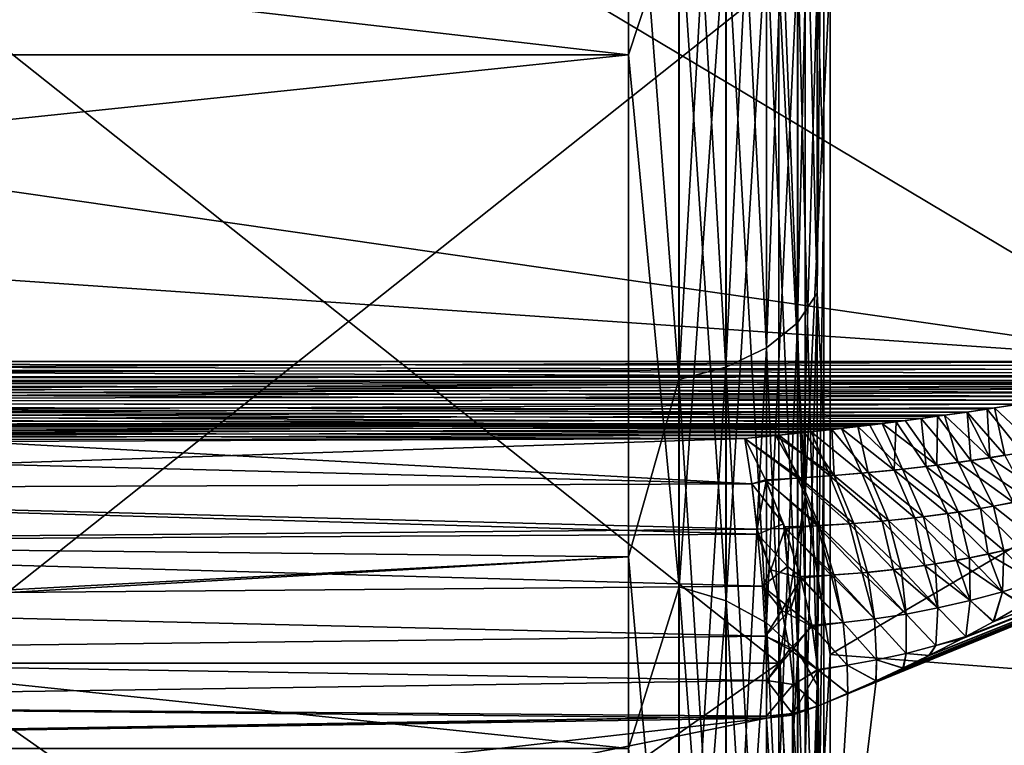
# Model space of a CAD drawing. Header units: metres. Extents: x 59 to 135, y -85 to 115.
# Tile 127 of 256: x 101.69 to 104.21, y 12.73 to 14.59. Entities that reach past the tile are written whole.
import ezdxf

# ---------------------------------------------------------------- set-up
doc = ezdxf.new("R2010")
doc.units = ezdxf.units.M
doc.layers.add('solid_20_404_502_XXX', color=7, linetype='CONTINUOUS')

msp = doc.modelspace()

# ---------------------------------------------------------------- linework, layer by layer
at = {"layer": 'solid_20_404_502_XXX'}
for points in [[(92.824112, 13.716427, 10.889191), (104.700676, 17.403984, 14.283573), (104.700676, 13.716427, 10.596016)], [(92.824112, 13.716427, 10.889191), (98.762398, 17.257397, 14.283573), (104.700676, 17.403984, 14.283573)], [(104.700676, 13.716427, -10.596016), (104.700676, 17.403984, -14.283573), (98.762398, 17.257397, -14.283573)], [(92.893288, 15.4145, -12.585557), (104.700676, 13.716427, -10.596016), (98.762398, 17.257397, -14.283573)], [(103.25, 16.460312, -17.545244), (86.25, 16.460344, -17.545261), (86.25, 14.501178, -16.086687)], [(103.25, 14.50146, 16.086933), (86.25, 14.501178, 16.086687), (86.25, 16.460344, 17.545261)], [(103.25, 16.460312, 17.545244), (103.25, 14.50146, 16.086933), (86.25, 16.460344, 17.545261)], [(103.25, 14.50146, -16.086933), (103.25, 16.460312, -17.545244), (86.25, 14.501178, -16.086687)], [(103.37941, 14.896091, -16.431782), (103.25, 16.460312, -17.545244), (103.25, 14.50146, -16.086933)], [(103.37941, 14.896091, 16.431782), (103.25, 14.50146, 16.086933), (103.25, 16.460312, 17.545244)], [(103.733101, 14.67534, 16.708595), (103.75, 16.192928, 17.96781), (103.75, 14.185811, 16.47477)], [(103.733101, 14.67534, -16.708595), (103.75, 14.185811, -16.47477), (103.75, 16.192928, -17.96781)], [(103.75, 16.192928, -17.96781), (103.75, 14.185811, -16.47477), (103.75, 15.642744, -18.802856)], [(103.75, 14.185811, 16.47477), (103.75, 16.192928, 17.96781), (103.75, 15.642745, 18.802856)], [(103.682945, 15.89621, -19.263071), (103.732964, 15.960428, -19.16087), (103.732964, 13.890794, -17.692385)], [(103.682945, 13.815536, 17.786755), (103.732964, 13.890794, 17.692385), (103.732964, 15.960428, 19.16087)], [(103.682945, 15.89621, 19.263071), (103.682945, 13.815536, 17.786755), (103.732964, 15.960428, 19.16087)], [(103.732964, 13.890794, -17.692385), (103.732964, 15.960428, -19.16087), (103.75, 15.642744, -18.802856)], [(103.732964, 15.960428, 19.16087), (103.732964, 13.890794, 17.692385), (103.75, 15.642745, 18.802856)], [(103.603371, 15.841078, -19.350813), (103.682945, 15.89621, -19.263071), (103.682945, 13.815536, -17.786755)], [(103.603371, 13.750927, 17.867773), (103.682945, 13.815536, 17.786755), (103.682945, 15.89621, 19.263071)], [(103.603371, 15.841078, 19.350813), (103.603371, 13.750927, 17.867773), (103.682945, 15.89621, 19.263071)], [(103.682945, 13.815536, -17.786755), (103.682945, 15.89621, -19.263071), (103.732964, 13.890794, -17.692385)], [(103.766579, 14.713835, -15.833835), (105.960823, 15.875619, -15.203493), (105.960823, 14.249603, -13.750397)], [(103.766579, 14.713835, 15.833835), (105.960823, 14.249603, 13.750397), (105.960823, 15.875619, 15.203493)], [(103.499657, 15.798798, -19.418102), (103.603371, 15.841078, -19.350813), (103.603371, 13.750927, -17.867773)], [(103.499657, 13.701378, 17.929905), (103.603371, 13.750927, 17.867773), (103.603371, 15.841078, 19.350813)], [(103.499657, 15.798798, 19.418102), (103.499657, 13.701378, 17.929905), (103.603371, 15.841078, 19.350813)], [(103.603371, 13.750927, -17.867773), (103.603371, 15.841078, -19.350813), (103.682945, 13.815536, -17.786755)], [(103.378906, 15.772255, -19.460346), (103.499657, 15.798798, -19.418102), (103.499657, 13.701378, -17.929905)], [(103.378906, 13.670273, 17.96891), (103.499657, 13.701378, 17.929905), (103.499657, 15.798798, 19.418102)], [(103.378906, 15.772255, 19.460346), (103.378906, 13.670273, 17.96891), (103.499657, 15.798798, 19.418102)], [(103.499657, 13.701378, -17.929905), (103.499657, 15.798798, -19.418102), (103.603371, 13.750927, -17.867773)], [(103.378906, 15.772255, 19.460346), (103.25, 15.361294, 19.216219), (103.378906, 13.670273, 17.96891)], [(103.378906, 13.670273, -17.96891), (103.25, 15.361294, -19.216219), (103.378906, 15.772255, -19.460346)], [(103.378906, 13.670273, -17.96891), (103.378906, 15.772255, -19.460346), (103.499657, 13.701378, -17.929905)], [(103.25, 15.361294, 19.216219), (72.835632, 15.659333, 19.408966), (72.866943, 13.544167, 17.889351)], [(103.25, 15.361294, -19.216219), (72.866951, 13.543697, -17.888971), (72.83564, 15.65889, -19.408684)], [(103.732964, 13.890794, 17.692385), (103.75, 13.542552, 17.240419), (103.75, 15.642745, 18.802856)], [(103.732964, 13.890794, -17.692385), (103.75, 15.642744, -18.802856), (103.75, 13.542552, -17.240419)], [(103.75, 14.185811, 16.47477), (103.75, 15.642745, 18.802856), (103.75, 13.542552, 17.240419)], [(103.75, 14.185811, -16.47477), (103.75, 13.542552, -17.240419), (103.75, 15.642744, -18.802856)], [(92.893288, 15.4145, -12.585557), (92.877571, 14.528034, -11.699478), (104.700676, 13.716427, -10.596016)], [(103.25, 13.215885, 17.619022), (103.25, 15.361294, 19.216219), (72.866943, 13.544167, 17.889351)], [(103.25, 15.361294, -19.216219), (103.25, 13.215885, -17.619022), (72.866951, 13.543697, -17.888971)], [(103.378906, 13.670273, 17.96891), (103.25, 15.361294, 19.216219), (103.25, 13.215885, 17.619022)], [(103.378906, 13.670273, -17.96891), (103.25, 13.215885, -17.619022), (103.25, 15.361294, -19.216219)], [(103.702522, 13.368333, 14.631667), (103.702522, 15.09856, 16.177893), (103.635002, 14.694297, 15.85712)], [(103.702522, 15.09856, -16.177893), (103.702522, 13.368333, -14.631667), (103.635002, 14.694297, -15.85712)], [(103.702522, 15.09856, -16.177893), (103.766579, 14.713835, -15.833835), (103.702522, 13.368333, -14.631667)], [(103.702522, 13.368333, 14.631667), (103.766579, 14.713835, 15.833835), (103.702522, 15.09856, 16.177893)], [(103.37941, 13.138711, -14.861289), (103.37941, 14.896091, -16.431782), (103.25, 14.50146, -16.086933)], [(103.37941, 14.896091, 16.431782), (103.37941, 13.138711, 14.861289), (103.25, 14.50146, 16.086933)], [(103.500114, 14.864907, -16.470884), (103.37941, 14.896091, -16.431782), (103.37941, 13.138711, -14.861289)], [(103.500114, 13.103344, 14.896656), (103.37941, 13.138711, 14.861289), (103.37941, 14.896091, 16.431782)], [(103.500114, 14.864907, 16.470884), (103.500114, 13.103344, 14.896656), (103.37941, 14.896091, 16.431782)], [(103.500114, 13.103344, -14.896656), (103.500114, 14.864907, -16.470884), (103.37941, 13.138711, -14.861289)], [(103.603737, 14.81529, -16.533102), (103.500114, 14.864907, -16.470884), (103.500114, 13.103344, -14.896656)], [(103.603737, 13.047073, 14.952927), (103.500114, 13.103344, 14.896656), (103.500114, 14.864907, 16.470884)], [(103.603737, 14.81529, 16.533102), (103.603737, 13.047073, 14.952927), (103.500114, 14.864907, 16.470884)], [(103.603737, 13.047073, -14.952927), (103.603737, 14.81529, -16.533102), (103.500114, 13.103344, -14.896656)], [(103.683212, 14.750629, -16.614185), (103.603737, 14.81529, -16.533102), (103.603737, 13.047073, -14.952927)], [(103.683212, 12.973741, 15.026259), (103.603737, 13.047073, 14.952927), (103.603737, 14.81529, 16.533102)], [(103.683212, 14.750629, 16.614185), (103.683212, 12.973741, 15.026259), (103.603737, 14.81529, 16.533102)], [(103.683212, 12.973741, -15.026259), (103.683212, 14.750629, -16.614185), (103.603737, 13.047073, -14.952927)], [(103.733101, 14.67534, -16.708595), (103.683212, 14.750629, -16.614185), (103.683212, 12.973741, -15.026259)], [(103.733101, 12.888353, 15.111647), (103.683212, 12.973741, 15.026259), (103.683212, 14.750629, 16.614185)], [(103.733101, 14.67534, 16.708595), (103.733101, 12.888353, 15.111647), (103.683212, 14.750629, 16.614185)], [(103.702522, 13.368333, -14.631667), (103.766579, 14.713835, -15.833835), (103.766579, 12.965475, -14.184342)], [(103.702522, 13.368333, 14.631667), (103.766579, 12.965475, 14.184342), (103.766579, 14.713835, 15.833835)], [(103.766579, 12.965475, -14.184342), (103.766579, 14.713835, -15.833835), (105.960823, 14.249603, -13.750397)], [(103.766579, 14.713835, 15.833835), (103.766579, 12.965475, 14.184342), (105.960823, 14.249603, 13.750397)], [(101.430672, 12.943366, 14.205202), (103.635002, 12.943366, 14.205202), (103.635002, 14.694297, 15.85712)], [(101.430672, 14.694297, 15.85712), (101.430672, 12.943366, 14.205202), (103.635002, 14.694297, 15.85712)], [(101.430672, 14.694297, -15.85712), (103.635002, 14.694297, -15.85712), (103.635002, 12.943366, -14.205202)], [(101.430672, 12.943366, -14.205202), (101.430672, 14.694297, -15.85712), (103.635002, 12.943366, -14.205202)], [(103.702522, 13.368333, 14.631667), (103.635002, 14.694297, 15.85712), (103.635002, 12.943366, 14.205202)], [(103.702522, 13.368333, -14.631667), (103.635002, 12.943366, -14.205202), (103.635002, 14.694297, -15.85712)], [(103.733101, 12.888353, -15.111647), (103.733101, 14.67534, -16.708595), (103.683212, 12.973741, -15.026259)], [(103.733101, 14.67534, 16.708595), (103.75, 14.185811, 16.47477), (103.733101, 12.888353, 15.111647)], [(103.733101, 12.888353, -15.111647), (103.75, 14.185811, -16.47477), (103.733101, 14.67534, -16.708595)], [(92.877571, 14.528034, -11.699478), (92.824112, 13.716427, -10.889191), (104.700676, 13.716427, -10.596016)], [(103.25, 14.50146, -16.086933), (86.25, 14.501178, -16.086687), (86.25, 12.725317, -14.411202)], [(103.25, 12.725154, -14.411075), (103.25, 14.50146, -16.086933), (86.25, 12.725317, -14.411202)], [(103.25, 14.50146, 16.086933), (103.25, 12.725154, 14.411075), (86.25, 14.501178, 16.086687)], [(103.25, 12.725154, 14.411075), (86.25, 12.725317, 14.411202), (86.25, 14.501178, 16.086687)], [(103.37941, 13.138711, -14.861289), (103.25, 14.50146, -16.086933), (103.25, 12.725154, -14.411075)], [(103.37941, 13.138711, 14.861289), (103.25, 12.725154, 14.411075), (103.25, 14.50146, 16.086933)], [(103.766579, 12.965475, -14.184342), (105.960823, 14.249603, -13.750397), (105.960823, 12.796507, -12.124381)], [(103.766579, 12.965475, 14.184342), (105.960823, 12.796507, 12.124381), (105.960823, 14.249603, 13.750397)], [(103.733101, 12.888353, 15.111647), (103.75, 14.185811, 16.47477), (103.75, 12.366139, 14.759121)], [(103.733101, 12.888353, -15.111647), (103.75, 12.366139, -14.759121), (103.75, 14.185811, -16.47477)], [(103.75, 14.185811, -16.47477), (103.75, 12.366139, -14.759121), (103.75, 13.542552, -17.240419)], [(103.75, 12.366139, 14.759121), (103.75, 14.185811, 16.47477), (103.75, 13.542552, 17.240419)], [(103.682945, 13.815536, -17.786755), (103.732964, 13.890794, -17.692385), (103.732964, 11.998591, -16.00141)], [(103.682945, 11.91324, 16.08676), (103.732964, 11.998591, 16.00141), (103.732964, 13.890794, 17.692385)], [(103.682945, 13.815536, 17.786755), (103.682945, 11.91324, 16.08676), (103.732964, 13.890794, 17.692385)], [(103.732964, 11.998591, -16.00141), (103.732964, 13.890794, -17.692385), (103.75, 13.542552, -17.240419)], [(103.732964, 13.890794, 17.692385), (103.732964, 11.998591, 16.00141), (103.75, 13.542552, 17.240419)], [(103.603371, 13.750927, -17.867773), (103.682945, 13.815536, -17.786755), (103.682945, 11.91324, -16.08676)], [(103.603371, 11.839967, 16.160034), (103.682945, 11.91324, 16.08676), (103.682945, 13.815536, 17.786755)], [(103.603371, 13.750927, 17.867773), (103.603371, 11.839967, 16.160034), (103.682945, 13.815536, 17.786755)], [(103.682945, 11.91324, -16.08676), (103.682945, 13.815536, -17.786755), (103.732964, 11.998591, -16.00141)], [(103.499657, 13.701378, -17.929905), (103.603371, 13.750927, -17.867773), (103.603371, 11.839967, -16.160034)], [(103.499657, 11.783772, 16.216228), (103.603371, 11.839967, 16.160034), (103.603371, 13.750927, 17.867773)], [(103.499657, 13.701378, 17.929905), (103.499657, 11.783772, 16.216228), (103.603371, 13.750927, 17.867773)], [(103.603371, 11.839967, -16.160034), (103.603371, 13.750927, -17.867773), (103.682945, 11.91324, -16.08676)], [(92.823303, 13.667769, -10.856697), (104.700676, 13.716427, -10.596016), (92.824112, 13.716427, -10.889191)], [(104.660446, 13.697194, -10.580764), (104.700676, 13.716427, -10.596016), (92.823303, 13.667769, -10.856697)], [(92.823303, 13.667769, 10.856697), (92.824112, 13.716427, 10.889191), (104.595009, 13.676707, 10.57016)], [(104.606529, 13.679906, -10.571501), (104.660446, 13.697194, -10.580764), (92.823303, 13.667769, -10.856697)], [(104.681046, 13.705577, 10.586661), (92.824112, 13.716427, 10.889191), (104.700676, 13.716427, 10.596016)], [(104.627563, 13.686115, 10.574421), (104.595009, 13.676707, 10.57016), (92.824112, 13.716427, 10.889191)], [(104.656303, 13.695646, 10.579782), (104.627563, 13.686115, 10.574421), (92.824112, 13.716427, 10.889191)], [(104.681046, 13.705577, 10.586661), (104.656303, 13.695646, 10.579782), (92.824112, 13.716427, 10.889191)], [(103.378906, 13.670273, -17.96891), (103.499657, 13.701378, -17.929905), (103.499657, 11.783772, -16.216228)], [(103.378906, 11.748495, 16.251505), (103.499657, 11.783772, 16.216228), (103.499657, 13.701378, 17.929905)], [(103.378906, 13.670273, 17.96891), (103.378906, 11.748495, 16.251505), (103.499657, 13.701378, 17.929905)], [(103.499657, 11.783772, -16.216228), (103.499657, 13.701378, -17.929905), (103.603371, 11.839967, -16.160034)], [(104.540146, 13.662807, -10.565511), (92.823303, 13.667769, -10.856697), (92.823021, 13.610377, -10.845286)], [(92.823021, 13.610377, 10.845286), (92.823303, 13.667769, 10.856697), (104.308311, 13.616752, 10.561906)], [(104.540146, 13.662807, -10.565511), (104.606529, 13.679906, -10.571501), (92.823303, 13.667769, -10.856697)], [(92.823303, 13.667769, 10.856697), (104.595009, 13.676707, 10.57016), (104.558571, 13.667263, 10.566801)], [(92.823303, 13.667769, 10.856697), (104.368683, 13.627458, 10.561255), (104.308311, 13.616752, 10.561906)], [(92.823303, 13.667769, 10.856697), (104.423462, 13.637825, 10.56146), (104.368683, 13.627458, 10.561255)], [(92.823303, 13.667769, 10.856697), (104.473114, 13.647885, 10.562469), (104.423462, 13.637825, 10.56146)], [(92.823303, 13.667769, 10.856697), (104.518036, 13.657681, 10.564249), (104.473114, 13.647885, 10.562469)], [(92.823303, 13.667769, 10.856697), (104.558571, 13.667263, 10.566801), (104.518036, 13.657681, 10.564249)], [(103.378906, 13.670273, 17.96891), (103.25, 13.215885, 17.619022), (103.378906, 11.748495, 16.251505)], [(103.378906, 11.748495, -16.251505), (103.25, 13.215885, -17.619022), (103.378906, 13.670273, -17.96891)], [(103.378906, 11.748495, -16.251505), (103.378906, 13.670273, -17.96891), (103.499657, 11.783772, -16.216228)], [(104.502029, 13.6541, -10.563504), (104.540146, 13.662807, -10.565511), (92.823021, 13.610377, -10.845286)], [(104.460312, 13.645222, -10.562122), (104.502029, 13.6541, -10.563504), (92.823021, 13.610377, -10.845286)], [(104.414742, 13.636127, -10.56137), (104.460312, 13.645222, -10.562122), (92.823021, 13.610377, -10.845286)], [(104.365036, 13.626791, -10.561271), (104.414742, 13.636127, -10.56137), (92.823021, 13.610377, -10.845286)], [(104.31086, 13.61719, -10.561862), (104.365036, 13.626791, -10.561271), (92.823021, 13.610377, -10.845286)], [(104.251854, 13.60731, -10.563195), (104.31086, 13.61719, -10.561862), (92.823021, 13.610377, -10.845286)], [(92.823021, 13.610377, 10.845286), (104.308311, 13.616752, 10.561906), (104.241829, 13.605684, 10.563485)], [(104.251854, 13.60731, -10.563195), (92.823021, 13.610377, -10.845286), (92.823303, 13.552985, -10.856697)], [(92.823021, 13.610377, 10.845286), (103.935822, 13.561921, 10.57901), (103.867821, 13.553465, 10.583863)], [(92.823303, 13.552985, 10.856697), (92.823021, 13.610377, 10.845286), (103.867821, 13.553465, 10.583863)], [(92.823021, 13.610377, 10.845286), (103.999664, 13.570238, 10.574861), (103.935822, 13.561921, 10.57901)], [(92.823021, 13.610377, 10.845286), (104.059608, 13.578403, 10.571358), (103.999664, 13.570238, 10.574861)], [(92.823021, 13.610377, 10.845286), (104.115868, 13.586407, 10.568449), (104.059608, 13.578403, 10.571358)], [(92.823021, 13.610377, 10.845286), (104.168655, 13.594242, 10.566088), (104.115868, 13.586407, 10.568449)], [(92.823021, 13.610377, 10.845286), (104.241829, 13.605684, 10.563485), (104.168655, 13.594242, 10.566088)], [(104.187607, 13.597137, -10.565335), (104.251854, 13.60731, -10.563195), (92.823303, 13.552985, -10.856697)], [(104.117683, 13.586671, -10.568361), (104.187607, 13.597137, -10.565335), (92.823303, 13.552985, -10.856697)], [(104.17572, 13.469707, 10.568605), (104.115868, 13.586407, 10.568449), (104.168655, 13.594242, 10.566088)], [(104.213524, 13.475901, -10.562578), (104.187607, 13.597137, -10.565335), (104.117683, 13.586671, -10.568361)], [(104.257095, 13.483438, 10.555802), (104.168655, 13.594242, 10.566088), (104.241829, 13.605684, 10.563485)], [(104.17572, 13.469707, 10.568605), (104.168655, 13.594242, 10.566088), (104.257095, 13.483438, 10.555802)], [(104.300072, 13.491526, -10.549352), (104.251854, 13.60731, -10.563195), (104.187607, 13.597137, -10.565335)], [(104.300072, 13.491526, -10.549352), (104.187607, 13.597137, -10.565335), (104.213524, 13.475901, -10.562578)], [(104.041603, 13.575912, -10.572368), (104.117683, 13.586671, -10.568361), (92.823303, 13.552985, -10.856697)], [(103.958832, 13.564875, -10.577467), (104.041603, 13.575912, -10.572368), (92.823303, 13.552985, -10.856697)], [(104.012062, 13.447113, 10.596024), (103.935822, 13.561921, 10.57901), (103.999664, 13.570238, 10.574861)], [(104.03923, 13.450495, -10.591347), (104.041603, 13.575912, -10.572368), (103.958832, 13.564875, -10.577467)], [(104.094009, 13.457661, 10.582061), (103.999664, 13.570238, 10.574861), (104.059608, 13.578403, 10.571358)], [(104.012062, 13.447113, 10.596024), (103.999664, 13.570238, 10.574861), (104.094009, 13.457661, 10.582061)], [(104.126526, 13.462306, -10.576644), (104.041603, 13.575912, -10.572368), (104.03923, 13.450495, -10.591347)], [(104.126526, 13.462306, -10.576644), (104.117683, 13.586671, -10.568361), (104.041603, 13.575912, -10.572368)], [(104.17572, 13.469707, 10.568605), (104.059608, 13.578403, 10.571358), (104.115868, 13.586407, 10.568449)], [(104.094009, 13.457661, 10.582061), (104.059608, 13.578403, 10.571358), (104.17572, 13.469707, 10.568605)], [(104.213524, 13.475901, -10.562578), (104.117683, 13.586671, -10.568361), (104.126526, 13.462306, -10.576644)], [(103.25, 13.215885, 17.619022), (72.866943, 13.544167, 17.889351), (72.895836, 11.591586, 16.117195)], [(103.25, 13.215885, -17.619022), (72.895844, 11.591493, -16.117098), (72.866951, 13.543697, -17.888971)], [(103.899635, 13.557371, -10.581539), (103.958832, 13.564875, -10.577467), (92.823303, 13.552985, -10.856697)], [(103.837021, 13.549764, -10.5862), (103.899635, 13.557371, -10.581539), (92.823303, 13.552985, -10.856697)], [(92.823303, 13.552985, 10.856697), (103.867821, 13.553465, 10.583863), (103.795372, 13.544883, 10.58949)], [(103.837021, 13.549764, -10.5862), (92.823303, 13.552985, -10.856697), (92.824112, 13.504327, -10.889191)], [(92.823303, 13.552985, 10.856697), (103.635902, 13.527436, 10.603393), (103.548271, 13.51865, 10.611856)], [(101.571274, 13.511283, 10.666739), (92.823303, 13.552985, 10.856697), (103.548271, 13.51865, 10.611856)], [(92.823303, 13.552985, 10.856697), (103.718178, 13.536198, 10.595969), (103.635902, 13.527436, 10.603393)], [(92.823303, 13.552985, 10.856697), (103.795372, 13.544883, 10.58949), (103.718178, 13.536198, 10.595969)], [(103.770813, 13.542069, -10.591499), (103.837021, 13.549764, -10.5862), (92.824112, 13.504327, -10.889191)], [(103.70076, 13.534302, -10.597497), (103.770813, 13.542069, -10.591499), (92.824112, 13.504327, -10.889191)], [(103.77639, 13.424101, -10.638), (103.770813, 13.542069, -10.591499), (103.70076, 13.534302, -10.597497)], [(103.847755, 13.429993, 10.625065), (103.718178, 13.536198, 10.595969), (103.795372, 13.544883, 10.58949)], [(103.732964, 11.998591, -16.00141), (103.75, 13.542552, -17.240419), (103.75, 11.638371, -15.444944)], [(103.732964, 11.998591, 16.00141), (103.75, 11.638372, 15.444944), (103.75, 13.542552, 17.240419)], [(103.75, 12.366139, -14.759121), (103.75, 11.638371, -15.444944), (103.75, 13.542552, -17.240419)], [(103.75, 12.366139, 14.759121), (103.75, 13.542552, 17.240419), (103.75, 11.638372, 15.444944)], [(103.864082, 13.431517, -10.622118), (103.837021, 13.549764, -10.5862), (103.770813, 13.542069, -10.591499)], [(103.864082, 13.431517, -10.622118), (103.770813, 13.542069, -10.591499), (103.77639, 13.424101, -10.638)], [(103.929955, 13.437926, 10.610385), (103.795372, 13.544883, 10.58949), (103.867821, 13.553465, 10.583863)], [(103.847755, 13.429993, 10.625065), (103.795372, 13.544883, 10.58949), (103.929955, 13.437926, 10.610385)], [(103.951714, 13.440279, -10.60654), (103.899635, 13.557371, -10.581539), (103.837021, 13.549764, -10.5862)], [(103.951714, 13.440279, -10.60654), (103.837021, 13.549764, -10.5862), (103.864082, 13.431517, -10.622118)], [(103.929955, 13.437926, 10.610385), (103.867821, 13.553465, 10.583863), (103.935822, 13.561921, 10.57901)], [(104.03923, 13.450495, -10.591347), (103.958832, 13.564875, -10.577467), (103.899635, 13.557371, -10.581539)], [(104.03923, 13.450495, -10.591347), (103.899635, 13.557371, -10.581539), (103.951714, 13.440279, -10.60654)], [(103.929955, 13.437926, 10.610385), (103.935822, 13.561921, 10.57901), (104.012062, 13.447113, 10.596024)], [(103.626595, 13.526478, -10.604264), (103.70076, 13.534302, -10.597497), (92.824112, 13.504327, -10.889191)], [(103.548187, 13.518648, -10.61186), (103.626595, 13.526478, -10.604264), (92.824112, 13.504327, -10.889191)], [(101.571236, 13.511283, -10.666739), (103.548187, 13.518648, -10.61186), (92.824112, 13.504327, -10.889191)], [(99.61097, 13.388041, -10.808212), (103.548187, 13.518648, -10.61186), (101.571236, 13.511283, -10.666739)], [(103.565514, 13.402903, -10.67824), (103.548187, 13.518648, -10.61186), (99.61097, 13.388041, -10.808212)], [(103.565483, 13.403017, 10.67819), (101.571274, 13.511283, 10.666739), (103.548271, 13.51865, 10.611856)], [(103.688705, 13.41795, -10.65412), (103.626595, 13.526478, -10.604264), (103.548187, 13.518648, -10.61186)], [(103.602135, 13.410648, -10.671322), (103.548187, 13.518648, -10.61186), (103.565514, 13.402903, -10.67824)], [(103.688705, 13.41795, -10.65412), (103.548187, 13.518648, -10.61186), (103.602135, 13.410648, -10.671322)], [(103.683289, 13.417567, 10.65514), (103.548271, 13.51865, 10.611856), (103.635902, 13.527436, 10.603393)], [(103.601105, 13.412966, 10.670442), (103.565483, 13.403017, 10.67819), (103.548271, 13.51865, 10.611856)], [(103.601105, 13.412966, 10.670442), (103.548271, 13.51865, 10.611856), (103.683289, 13.417567, 10.65514)], [(103.77639, 13.424101, -10.638), (103.70076, 13.534302, -10.597497), (103.626595, 13.526478, -10.604264)], [(103.77639, 13.424101, -10.638), (103.626595, 13.526478, -10.604264), (103.688705, 13.41795, -10.65412)], [(103.765511, 13.423228, 10.64), (103.635902, 13.527436, 10.603393), (103.718178, 13.536198, 10.595969)], [(103.683289, 13.417567, 10.65514), (103.635902, 13.527436, 10.603393), (103.765511, 13.423228, 10.64)], [(103.765511, 13.423228, 10.64), (103.718178, 13.536198, 10.595969), (103.847755, 13.429993, 10.625065)], [(103.736542, 11.680895, -8.574644), (105.446381, 12.500793, -7.892646), (105.446381, 13.535361, -9.658856)], [(103.884354, 12.898664, -10.430347), (103.736542, 11.680895, -8.574644), (105.446381, 13.535361, -9.658856)], [(103.736542, 11.680885, 8.574627), (105.446381, 13.535361, 9.658856), (105.446381, 12.500793, 7.892646)], [(103.736542, 12.834528, 10.480753), (103.811378, 12.866299, 10.454556), (105.446381, 13.535361, 9.658856)], [(103.736542, 11.680885, 8.574627), (103.736542, 12.834528, 10.480753), (105.446381, 13.535361, 9.658856)], [(103.811378, 12.866299, 10.454556), (103.883453, 12.898298, 10.430702), (105.446381, 13.535361, 9.658856)], [(103.883453, 12.898298, 10.430702), (103.952766, 12.930494, 10.409197), (105.446381, 13.535361, 9.658856)], [(103.953995, 12.931039, -10.408773), (103.884354, 12.898664, -10.430347), (105.446381, 13.535361, -9.658856)], [(103.952766, 12.930494, 10.409197), (104.019302, 12.962889, 10.390142), (105.446381, 13.535361, 9.658856)], [(104.020744, 12.963628, -10.389775), (103.953995, 12.931039, -10.408773), (105.446381, 13.535361, -9.658856)], [(104.019302, 12.962889, 10.390142), (104.103745, 13.006312, 10.368489), (105.446381, 13.535361, 9.658856)], [(104.105461, 13.007229, -10.36809), (104.020744, 12.963628, -10.389775), (105.446381, 13.535361, -9.658856)], [(104.103745, 13.006312, 10.368489), (104.114273, 13.011899, 10.365977), (105.446381, 13.535361, 9.658856)], [(104.114296, 13.011912, -10.365972), (104.105461, 13.007229, -10.36809), (105.446381, 13.535361, -9.658856)], [(104.114273, 13.011899, 10.365977), (104.183708, 13.049664, 10.350367), (105.446381, 13.535361, 9.658856)], [(104.185608, 13.050717, -10.349958), (104.114296, 13.011912, -10.365972), (105.446381, 13.535361, -9.658856)], [(104.183708, 13.049664, 10.350367), (104.259216, 13.092885, 10.335779), (105.446381, 13.535361, 9.658856)], [(104.261177, 13.094068, -10.335477), (104.185608, 13.050717, -10.349958), (105.446381, 13.535361, -9.658856)], [(103.565483, 13.403017, 10.67819), (99.605812, 13.504327, 10.721784), (101.571274, 13.511283, 10.666739)], [(99.61097, 13.388041, 10.808212), (99.605812, 13.504327, 10.721784), (103.565483, 13.403017, 10.67819)], [(104.094009, 13.457661, 10.582061), (104.17572, 13.469707, 10.568605), (104.235603, 13.355118, 10.533352)], [(104.213524, 13.475901, -10.562578), (104.126526, 13.462306, -10.576644), (104.27475, 13.363327, -10.523019)], [(104.17572, 13.469707, 10.568605), (104.257095, 13.483438, 10.555802), (104.319954, 13.373551, 10.511282)], [(104.17572, 13.469707, 10.568605), (104.319954, 13.373551, 10.511282), (104.235603, 13.355118, 10.533352)], [(103.929955, 13.437926, 10.610385), (104.012062, 13.447113, 10.596024), (104.067268, 13.326527, 10.579309)], [(104.03923, 13.450495, -10.591347), (103.951714, 13.440279, -10.60654), (104.095131, 13.330615, -10.571581)], [(104.012062, 13.447113, 10.596024), (104.094009, 13.457661, 10.582061), (104.151367, 13.339553, 10.556101)], [(104.012062, 13.447113, 10.596024), (104.151367, 13.339553, 10.556101), (104.067268, 13.326527, 10.579309)], [(104.126526, 13.462306, -10.576644), (104.03923, 13.450495, -10.591347), (104.184868, 13.34546, -10.546994)], [(104.03923, 13.450495, -10.591347), (104.095131, 13.330615, -10.571581), (104.184868, 13.34546, -10.546994)], [(104.094009, 13.457661, 10.582061), (104.235603, 13.355118, 10.533352), (104.151367, 13.339553, 10.556101)], [(104.126526, 13.462306, -10.576644), (104.184868, 13.34546, -10.546994), (104.27475, 13.363327, -10.523019)], [(103.601105, 13.412966, 10.670442), (103.683289, 13.417567, 10.65514), (103.732719, 13.295538, 10.674111)], [(103.688705, 13.41795, -10.65412), (103.602135, 13.410648, -10.671322), (103.73822, 13.295843, -10.672532)], [(103.683289, 13.417567, 10.65514), (103.765511, 13.423228, 10.64), (103.816025, 13.300426, 10.650304)], [(103.683289, 13.417567, 10.65514), (103.816025, 13.300426, 10.650304), (103.732719, 13.295538, 10.674111)], [(103.77639, 13.424101, -10.638), (103.688705, 13.41795, -10.65412), (103.82708, 13.301243, -10.647147)], [(103.688705, 13.41795, -10.65412), (103.73822, 13.295843, -10.672532), (103.82708, 13.301243, -10.647147)], [(103.765511, 13.423228, 10.64), (103.847755, 13.429993, 10.625065), (103.899574, 13.307135, 10.626515)], [(103.765511, 13.423228, 10.64), (103.899574, 13.307135, 10.626515), (103.816025, 13.300426, 10.650304)], [(103.864082, 13.431517, -10.622118), (103.77639, 13.424101, -10.638), (103.916214, 13.308732, -10.621795)], [(103.77639, 13.424101, -10.638), (103.82708, 13.301243, -10.647147), (103.916214, 13.308732, -10.621795)], [(103.847755, 13.429993, 10.625065), (103.929955, 13.437926, 10.610385), (103.98333, 13.315785, 10.602819)], [(103.847755, 13.429993, 10.625065), (103.98333, 13.315785, 10.602819), (103.899574, 13.307135, 10.626515)], [(103.951714, 13.440279, -10.60654), (103.864082, 13.431517, -10.622118), (104.005569, 13.318458, -10.596566)], [(103.864082, 13.431517, -10.622118), (103.916214, 13.308732, -10.621795), (104.005569, 13.318458, -10.596566)], [(103.929955, 13.437926, 10.610385), (104.067268, 13.326527, 10.579309), (103.98333, 13.315785, 10.602819)], [(103.951714, 13.440279, -10.60654), (104.005569, 13.318458, -10.596566), (104.095131, 13.330615, -10.571581)], [(99.61097, 13.388041, 10.808212), (103.565483, 13.403017, 10.67819), (103.580711, 13.273969, 10.711434)], [(103.579361, 13.286727, -10.709747), (103.565514, 13.402903, -10.67824), (99.61097, 13.388041, -10.808212)], [(103.646706, 13.300562, 10.697102), (103.565483, 13.403017, 10.67819), (103.601105, 13.412966, 10.670442)], [(103.646706, 13.300562, 10.697102), (103.580711, 13.273969, 10.711434), (103.565483, 13.403017, 10.67819)], [(103.602135, 13.410648, -10.671322), (103.565514, 13.402903, -10.67824), (103.579361, 13.286727, -10.709747)], [(103.602135, 13.410648, -10.671322), (103.579361, 13.286727, -10.709747), (103.650963, 13.288789, -10.698172)], [(103.601105, 13.412966, 10.670442), (103.732719, 13.295538, 10.674111), (103.649681, 13.292377, 10.697878)], [(103.646706, 13.300562, 10.697102), (103.601105, 13.412966, 10.670442), (103.649681, 13.292377, 10.697878)], [(103.602135, 13.410648, -10.671322), (103.650963, 13.288789, -10.698172), (103.73822, 13.295843, -10.672532)], [(103.579361, 13.286727, -10.709747), (99.61097, 13.388041, -10.808212), (99.614967, 13.251812, -10.857654)], [(99.614967, 13.251812, 10.857654), (99.61097, 13.388041, 10.808212), (103.580711, 13.273969, 10.711434)], [(103.702522, 11.822106, 12.90144), (103.702522, 13.368333, 14.631667), (103.635002, 12.943366, 14.205202)], [(103.702522, 13.368333, -14.631667), (103.702522, 11.822106, -12.90144), (103.635002, 12.943366, -14.205202)], [(103.702522, 13.368333, -14.631667), (103.766579, 12.965475, -14.184342), (103.702522, 11.822106, -12.90144)], [(103.702522, 11.822106, 12.90144), (103.766579, 12.965475, 14.184342), (103.702522, 13.368333, 14.631667)], [(104.17067, 13.22279, 10.506944), (104.067268, 13.326527, 10.579309), (104.151367, 13.339553, 10.556101)], [(104.184868, 13.34546, -10.546994), (104.095131, 13.330615, -10.571581), (104.211319, 13.23192, -10.49194)], [(104.252129, 13.24183, 10.477031), (104.151367, 13.339553, 10.556101), (104.235603, 13.355118, 10.533352)], [(104.252129, 13.24183, 10.477031), (104.17067, 13.22279, 10.506944), (104.151367, 13.339553, 10.556101)], [(104.27475, 13.363327, -10.523019), (104.184868, 13.34546, -10.546994), (104.299812, 13.25451, -10.459911)], [(104.184868, 13.34546, -10.546994), (104.211319, 13.23192, -10.49194), (104.299812, 13.25451, -10.459911)], [(104.008934, 13.193681, 10.568023), (103.899574, 13.307135, 10.626515), (103.98333, 13.315785, 10.602819)], [(104.005569, 13.318458, -10.596566), (103.916214, 13.308732, -10.621795), (104.035767, 13.197787, -10.557784)], [(104.089615, 13.206832, 10.537331), (103.98333, 13.315785, 10.602819), (104.067268, 13.326527, 10.579309)], [(104.089615, 13.206832, 10.537331), (104.008934, 13.193681, 10.568023), (103.98333, 13.315785, 10.602819)], [(104.095131, 13.330615, -10.571581), (104.005569, 13.318458, -10.596566), (104.123314, 13.213145, -10.524645)], [(104.005569, 13.318458, -10.596566), (104.035767, 13.197787, -10.557784), (104.123314, 13.213145, -10.524645)], [(104.17067, 13.22279, 10.506944), (104.089615, 13.206832, 10.537331), (104.067268, 13.326527, 10.579309)], [(104.095131, 13.330615, -10.571581), (104.123314, 13.213145, -10.524645), (104.211319, 13.23192, -10.49194)], [(103.657478, 13.191469, 10.703752), (103.580711, 13.273969, 10.711434), (103.646706, 13.300562, 10.697102)], [(103.657478, 13.191469, 10.703752), (103.646706, 13.300562, 10.697102), (103.649681, 13.292377, 10.697878)], [(103.769196, 13.169114, 10.660765), (103.649681, 13.292377, 10.697878), (103.732719, 13.295538, 10.674111)], [(103.769196, 13.169114, 10.660765), (103.690071, 13.165422, 10.69162), (103.649681, 13.292377, 10.697878)], [(103.657478, 13.191469, 10.703752), (103.649681, 13.292377, 10.697878), (103.690071, 13.165422, 10.69162)], [(103.73822, 13.295843, -10.672532), (103.650963, 13.288789, -10.698172), (103.775795, 13.169543, -10.658197)], [(103.848717, 13.174973, 10.629833), (103.732719, 13.295538, 10.674111), (103.816025, 13.300426, 10.650304)], [(103.848717, 13.174973, 10.629833), (103.769196, 13.169114, 10.660765), (103.732719, 13.295538, 10.674111)], [(103.82708, 13.301243, -10.647147), (103.73822, 13.295843, -10.672532), (103.861992, 13.176193, -10.624686)], [(103.73822, 13.295843, -10.672532), (103.775795, 13.169543, -10.658197), (103.861992, 13.176193, -10.624686)], [(103.928635, 13.183118, 10.598891), (103.816025, 13.300426, 10.650304), (103.899574, 13.307135, 10.626515)], [(103.928635, 13.183118, 10.598891), (103.848717, 13.174973, 10.629833), (103.816025, 13.300426, 10.650304)], [(103.916214, 13.308732, -10.621795), (103.82708, 13.301243, -10.647147), (103.948654, 13.185549, -10.591178)], [(103.82708, 13.301243, -10.647147), (103.861992, 13.176193, -10.624686), (103.948654, 13.185549, -10.591178)], [(104.008934, 13.193681, 10.568023), (103.928635, 13.183118, 10.598891), (103.899574, 13.307135, 10.626515)], [(103.916214, 13.308732, -10.621795), (103.948654, 13.185549, -10.591178), (104.035767, 13.197787, -10.557784)], [(103.580696, 13.274009, -10.711428), (103.579361, 13.286727, -10.709747), (99.614967, 13.251812, -10.857654)], [(103.592812, 13.140786, -10.709363), (103.580696, 13.274009, -10.711428), (99.614967, 13.251812, -10.857654)], [(99.614967, 13.251812, 10.857654), (103.580711, 13.273969, 10.711434), (103.592827, 13.140623, 10.709339)], [(103.614601, 13.182685, -10.711839), (103.650963, 13.288789, -10.698172), (103.579361, 13.286727, -10.709747)], [(103.614601, 13.182685, -10.711839), (103.579361, 13.286727, -10.709747), (103.580696, 13.274009, -10.711428)], [(103.614601, 13.182685, -10.711839), (103.580696, 13.274009, -10.711428), (103.592812, 13.140786, -10.709363)], [(103.657478, 13.191469, 10.703752), (103.592827, 13.140623, 10.709339), (103.580711, 13.273969, 10.711434)], [(103.614601, 13.182685, -10.711839), (103.6912, 13.161297, -10.690847), (103.650963, 13.288789, -10.698172)], [(103.650963, 13.288789, -10.698172), (103.6912, 13.161297, -10.690847), (103.775795, 13.169543, -10.658197)], [(103.592812, 13.140786, -10.709363), (99.614967, 13.251812, -10.857654), (99.617455, 13.107093, -10.865951)], [(99.617455, 13.107093, 10.865951), (99.614967, 13.251812, 10.857654), (103.592827, 13.140623, 10.709339)], [(104.290764, 13.152872, 10.381537), (104.17067, 13.22279, 10.506944), (104.252129, 13.24183, 10.477031)], [(104.299812, 13.25451, -10.459911), (104.211319, 13.23192, -10.49194), (104.290817, 13.152902, -10.381528)], [(103.25, 13.215885, 17.619022), (72.895836, 11.591586, 16.117195), (72.897644, 11.469737, 15.992198)], [(103.25, 13.215885, -17.619022), (103.25, 11.270406, -15.783558), (72.895844, 11.591493, -16.117098)], [(103.25, 11.270406, 15.783558), (103.25, 13.215885, 17.619022), (72.897644, 11.469737, 15.992198)], [(103.378906, 11.748495, 16.251505), (103.25, 13.215885, 17.619022), (103.25, 11.270406, 15.783558)], [(103.378906, 11.748495, -16.251505), (103.25, 11.270406, -15.783558), (103.25, 13.215885, -17.619022)], [(104.20742, 13.126367, 10.418692), (104.089615, 13.206832, 10.537331), (104.17067, 13.22279, 10.506944)], [(104.211319, 13.23192, -10.49194), (104.123314, 13.213145, -10.524645), (104.207466, 13.12639, -10.418685)], [(104.290764, 13.152872, 10.381537), (104.20742, 13.126367, 10.418692), (104.17067, 13.22279, 10.506944)], [(104.211319, 13.23192, -10.49194), (104.207466, 13.12639, -10.418685), (104.290817, 13.152902, -10.381528)], [(103.657478, 13.191469, 10.703752), (103.665947, 13.082844, 10.68591), (103.592827, 13.140623, 10.709339)], [(103.657478, 13.191469, 10.703752), (103.690071, 13.165422, 10.69162), (103.665947, 13.082844, 10.68591)], [(104.042549, 13.084932, 10.495101), (103.928635, 13.183118, 10.598891), (104.008934, 13.193681, 10.568023)], [(104.035767, 13.197787, -10.557784), (103.948654, 13.185549, -10.591178), (104.042572, 13.08495, -10.4951)], [(104.124702, 13.103838, 10.456621), (104.008934, 13.193681, 10.568023), (104.089615, 13.206832, 10.537331)], [(104.124702, 13.103838, 10.456621), (104.042549, 13.084932, 10.495101), (104.008934, 13.193681, 10.568023)], [(104.123314, 13.213145, -10.524645), (104.035767, 13.197787, -10.557784), (104.124733, 13.10386, -10.456617)], [(104.035767, 13.197787, -10.557784), (104.042572, 13.08495, -10.4951), (104.124733, 13.10386, -10.456617)], [(104.20742, 13.126367, 10.418692), (104.124702, 13.103838, 10.456621), (104.089615, 13.206832, 10.537331)], [(104.123314, 13.213145, -10.524645), (104.124733, 13.10386, -10.456617), (104.207466, 13.12639, -10.418685)], [(103.614601, 13.182685, -10.711839), (103.592812, 13.140786, -10.709363), (103.642616, 13.078075, -10.690313)], [(103.614601, 13.182685, -10.711839), (103.642616, 13.078075, -10.690313), (103.6912, 13.161297, -10.690847)], [(103.665947, 13.082844, 10.68591), (103.690071, 13.165422, 10.69162), (103.719307, 13.040836, 10.651546)], [(103.799332, 13.047485, 10.612277), (103.690071, 13.165422, 10.69162), (103.769196, 13.169114, 10.660765)], [(103.799332, 13.047485, 10.612277), (103.719307, 13.040836, 10.651546), (103.690071, 13.165422, 10.69162)], [(103.775795, 13.169543, -10.658197), (103.6912, 13.161297, -10.690847), (103.799332, 13.047501, -10.612285)], [(103.879868, 13.056948, 10.573055), (103.769196, 13.169114, 10.660765), (103.848717, 13.174973, 10.629833)], [(103.879868, 13.056948, 10.573055), (103.799332, 13.047485, 10.612277), (103.769196, 13.169114, 10.660765)], [(103.861992, 13.176193, -10.624686), (103.775795, 13.169543, -10.658197), (103.879875, 13.056964, -10.573059)], [(103.775795, 13.169543, -10.658197), (103.799332, 13.047501, -10.612285), (103.879875, 13.056964, -10.573059)], [(103.960938, 13.069373, 10.533958), (103.848717, 13.174973, 10.629833), (103.928635, 13.183118, 10.598891)], [(103.960938, 13.069373, 10.533958), (103.879868, 13.056948, 10.573055), (103.848717, 13.174973, 10.629833)], [(103.948654, 13.185549, -10.591178), (103.861992, 13.176193, -10.624686), (103.960953, 13.06939, -10.533959)], [(103.861992, 13.176193, -10.624686), (103.879875, 13.056964, -10.573059), (103.960953, 13.06939, -10.533959)], [(104.042549, 13.084932, 10.495101), (103.960938, 13.069373, 10.533958), (103.928635, 13.183118, 10.598891)], [(103.948654, 13.185549, -10.591178), (103.960953, 13.06939, -10.533959), (104.042572, 13.08495, -10.4951)], [(103.600975, 13.012698, -10.6722), (103.592812, 13.140786, -10.709363), (99.617455, 13.107093, -10.865951)], [(99.617455, 13.107093, 10.865951), (103.592827, 13.140623, 10.709339), (103.600967, 13.012565, 10.672143)], [(103.37941, 11.568219, -13.103909), (103.37941, 13.138711, -14.861289), (103.25, 12.725154, -14.411075)], [(103.37941, 13.138711, 14.861289), (103.37941, 11.568219, 13.103909), (103.25, 12.725154, 14.411075)], [(103.500114, 13.103344, -14.896656), (103.37941, 13.138711, -14.861289), (103.37941, 11.568219, -13.103909)], [(103.500114, 11.529115, 13.135093), (103.37941, 11.568219, 13.103909), (103.37941, 13.138711, 14.861289)], [(103.500114, 13.103344, 14.896656), (103.500114, 11.529115, 13.135093), (103.37941, 13.138711, 14.861289)], [(103.642616, 13.078075, -10.690313), (103.592812, 13.140786, -10.709363), (103.600975, 13.012698, -10.6722)], [(103.665947, 13.082844, 10.68591), (103.600967, 13.012565, 10.672143), (103.592827, 13.140623, 10.709339)], [(103.642616, 13.078075, -10.690313), (103.719986, 13.037261, -10.649848), (103.6912, 13.161297, -10.690847)], [(103.6912, 13.161297, -10.690847), (103.719986, 13.037261, -10.649848), (103.799332, 13.047501, -10.612285)], [(104.290764, 13.152872, 10.381537), (104.259216, 13.092885, 10.335779), (104.20742, 13.126367, 10.418692)], [(104.290817, 13.152902, -10.381528), (104.207466, 13.12639, -10.418685), (104.261177, 13.094068, -10.335477)], [(104.20742, 13.126367, 10.418692), (104.183708, 13.049664, 10.350367), (104.124702, 13.103838, 10.456621)], [(104.207466, 13.12639, -10.418685), (104.124733, 13.10386, -10.456617), (104.185608, 13.050717, -10.349958)], [(104.20742, 13.126367, 10.418692), (104.259216, 13.092885, 10.335779), (104.183708, 13.049664, 10.350367)], [(104.207466, 13.12639, -10.418685), (104.185608, 13.050717, -10.349958), (104.261177, 13.094068, -10.335477)], [(103.600975, 13.012698, -10.6722), (99.617455, 13.107093, -10.865951), (99.618233, 12.96605, -10.832407)], [(99.618233, 12.96605, 10.832407), (99.617455, 13.107093, 10.865951), (103.600967, 13.012565, 10.672143)], [(103.500114, 11.529115, -13.135093), (103.500114, 13.103344, -14.896656), (103.37941, 11.568219, -13.103909)], [(103.603737, 13.047073, -14.952927), (103.500114, 13.103344, -14.896656), (103.500114, 11.529115, -13.135093)], [(103.603737, 11.466898, 13.18471), (103.500114, 11.529115, 13.135093), (103.500114, 13.103344, 14.896656)], [(103.603737, 13.047073, 14.952927), (103.603737, 11.466898, 13.18471), (103.500114, 13.103344, 14.896656)], [(104.124702, 13.103838, 10.456621), (104.114273, 13.011899, 10.365977), (104.042549, 13.084932, 10.495101)], [(104.124733, 13.10386, -10.456617), (104.042572, 13.08495, -10.4951), (104.114296, 13.011912, -10.365972)], [(104.124702, 13.103838, 10.456621), (104.183708, 13.049664, 10.350367), (104.114273, 13.011899, 10.365977)], [(104.124733, 13.10386, -10.456617), (104.114296, 13.011912, -10.365972), (104.185608, 13.050717, -10.349958)], [(103.665947, 13.082844, 10.68591), (103.671432, 12.980288, 10.64413), (103.600967, 13.012565, 10.672143)], [(103.642616, 13.078075, -10.690313), (103.600975, 13.012698, -10.6722), (103.662102, 12.978371, -10.645883)], [(103.642616, 13.078075, -10.690313), (103.662102, 12.978371, -10.645883), (103.719986, 13.037261, -10.649848)], [(103.665947, 13.082844, 10.68591), (103.719307, 13.040836, 10.651546), (103.671432, 12.980288, 10.64413)], [(103.960884, 12.968639, 10.450235), (103.879868, 13.056948, 10.573055), (103.960938, 13.069373, 10.533958)], [(103.960953, 13.06939, -10.533959), (103.879875, 13.056964, -10.573059), (103.960915, 12.96865, -10.450228)], [(104.037186, 12.988514, 10.40784), (103.960884, 12.968639, 10.450235), (103.960938, 13.069373, 10.533958)], [(103.960953, 13.06939, -10.533959), (103.960915, 12.96865, -10.450228), (104.037224, 12.988529, -10.407826)], [(104.037186, 12.988514, 10.40784), (103.960938, 13.069373, 10.533958), (104.042549, 13.084932, 10.495101)], [(104.042572, 13.08495, -10.4951), (103.960953, 13.06939, -10.533959), (104.037224, 12.988529, -10.407826)], [(104.037186, 12.988514, 10.40784), (104.042549, 13.084932, 10.495101), (104.114273, 13.011899, 10.365977)], [(104.042572, 13.08495, -10.4951), (104.037224, 12.988529, -10.407826), (104.114296, 13.011912, -10.365972)], [(103.603737, 11.466898, -13.18471), (103.603737, 13.047073, -14.952927), (103.500114, 11.529115, -13.135093)], [(103.683212, 12.973741, -15.026259), (103.603737, 13.047073, -14.952927), (103.603737, 11.466898, -13.18471)], [(103.683212, 11.385815, 13.249371), (103.603737, 11.466898, 13.18471), (103.603737, 13.047073, 14.952927)], [(103.683212, 12.973741, 15.026259), (103.683212, 11.385815, 13.249371), (103.603737, 13.047073, 14.952927)], [(103.662102, 12.978371, -10.645883), (103.73539, 12.925697, -10.578129), (103.719986, 13.037261, -10.649848)], [(103.671432, 12.980288, 10.64413), (103.719307, 13.040836, 10.651546), (103.735229, 12.927638, 10.579739)], [(103.809914, 12.938339, 10.536283), (103.719307, 13.040836, 10.651546), (103.799332, 13.047485, 10.612277)], [(103.809914, 12.938339, 10.536283), (103.735229, 12.927638, 10.579739), (103.719307, 13.040836, 10.651546)], [(103.799332, 13.047501, -10.612285), (103.719986, 13.037261, -10.649848), (103.809921, 12.938344, -10.536285)], [(103.719986, 13.037261, -10.649848), (103.73539, 12.925697, -10.578129), (103.809921, 12.938344, -10.536285)], [(103.879875, 13.056964, -10.573059), (103.799332, 13.047501, -10.612285), (103.885147, 12.951972, -10.493084)], [(103.885132, 12.951963, 10.493087), (103.799332, 13.047485, 10.612277), (103.879868, 13.056948, 10.573055)], [(103.799332, 13.047501, -10.612285), (103.809921, 12.938344, -10.536285), (103.885147, 12.951972, -10.493084)], [(103.885132, 12.951963, 10.493087), (103.809914, 12.938339, 10.536283), (103.799332, 13.047485, 10.612277)], [(103.960884, 12.968639, 10.450235), (103.885132, 12.951963, 10.493087), (103.879868, 13.056948, 10.573055)], [(103.879875, 13.056964, -10.573059), (103.885147, 12.951972, -10.493084), (103.960915, 12.96865, -10.450228)], [(103.604599, 12.898943, -10.602655), (103.600975, 13.012698, -10.6722), (99.618233, 12.96605, -10.832407)], [(99.618233, 12.96605, 10.832407), (103.600967, 13.012565, 10.672143), (103.604591, 12.898857, 10.602585)], [(103.671432, 12.980288, 10.64413), (103.604591, 12.898857, 10.602585), (103.600967, 13.012565, 10.672143)], [(103.662102, 12.978371, -10.645883), (103.600975, 13.012698, -10.6722), (103.604599, 12.898943, -10.602655)], [(104.037186, 12.988514, 10.40784), (104.114273, 13.011899, 10.365977), (104.103745, 13.006312, 10.368489)], [(104.037224, 12.988529, -10.407826), (104.105461, 13.007229, -10.36809), (104.114296, 13.011912, -10.365972)], [(104.037186, 12.988514, 10.40784), (104.019302, 12.962889, 10.390142), (103.960884, 12.968639, 10.450235)], [(104.037224, 12.988529, -10.407826), (103.960915, 12.96865, -10.450228), (104.020744, 12.963628, -10.389775)], [(104.037186, 12.988514, 10.40784), (104.103745, 13.006312, 10.368489), (104.019302, 12.962889, 10.390142)], [(104.037224, 12.988529, -10.407826), (104.020744, 12.963628, -10.389775), (104.105461, 13.007229, -10.36809)], [(103.604599, 12.898943, -10.602655), (99.618233, 12.96605, -10.832407), (99.617226, 12.840543, -10.759842)], [(99.617226, 12.840543, 10.759842), (99.618233, 12.96605, 10.832407), (103.604591, 12.898857, 10.602585)], [(103.683212, 11.385815, -13.249371), (103.683212, 12.973741, -15.026259), (103.603737, 11.466898, -13.18471)], [(103.671432, 12.980288, 10.64413), (103.673622, 12.889273, 10.580294), (103.604591, 12.898857, 10.602585)], [(103.662102, 12.978371, -10.645883), (103.604599, 12.898943, -10.602655), (103.672035, 12.888937, -10.580579)], [(103.662102, 12.978371, -10.645883), (103.672035, 12.888937, -10.580579), (103.73539, 12.925697, -10.578129)], [(103.671432, 12.980288, 10.64413), (103.735229, 12.927638, 10.579739), (103.673622, 12.889273, 10.580294)], [(103.733101, 12.888353, -15.111647), (103.683212, 12.973741, -15.026259), (103.683212, 11.385815, -13.249371)], [(103.733101, 11.291404, 13.32466), (103.683212, 11.385815, 13.249371), (103.683212, 12.973741, 15.026259)], [(103.733101, 12.888353, 15.111647), (103.733101, 11.291404, 13.32466), (103.683212, 12.973741, 15.026259)], [(103.702522, 11.822106, -12.90144), (103.766579, 12.965475, -14.184342), (103.766579, 11.420432, -12.343031)], [(103.702522, 11.822106, 12.90144), (103.766579, 11.420432, 12.343031), (103.766579, 12.965475, 14.184342)], [(103.766579, 11.420432, -12.343031), (103.766579, 12.965475, -14.184342), (105.960823, 12.796507, -12.124381)], [(103.766579, 12.965475, 14.184342), (103.766579, 11.420432, 12.343031), (105.960823, 12.796507, 12.124381)], [(103.960884, 12.968639, 10.450235), (103.952766, 12.930494, 10.409197), (103.885132, 12.951963, 10.493087)], [(103.960915, 12.96865, -10.450228), (103.885147, 12.951972, -10.493084), (103.953995, 12.931039, -10.408773)], [(103.960884, 12.968639, 10.450235), (104.019302, 12.962889, 10.390142), (103.952766, 12.930494, 10.409197)], [(103.960915, 12.96865, -10.450228), (103.953995, 12.931039, -10.408773), (104.020744, 12.963628, -10.389775)], [(101.430672, 11.396049, 12.361183), (103.635002, 11.396049, 12.361183), (103.635002, 12.943366, 14.205202)], [(101.430672, 12.943366, 14.205202), (101.430672, 11.396049, 12.361183), (103.635002, 12.943366, 14.205202)], [(101.430672, 12.943366, -14.205202), (103.635002, 12.943366, -14.205202), (103.635002, 11.396049, -12.361183)], [(101.430672, 11.396049, -12.361183), (101.430672, 12.943366, -14.205202), (103.635002, 11.396049, -12.361183)], [(103.702522, 11.822106, 12.90144), (103.635002, 12.943366, 14.205202), (103.635002, 11.396049, 12.361183)], [(103.702522, 11.822106, -12.90144), (103.635002, 11.396049, -12.361183), (103.635002, 12.943366, -14.205202)], [(103.809914, 12.938339, 10.536283), (103.811378, 12.866299, 10.454556), (103.735229, 12.927638, 10.579739)], [(103.809921, 12.938344, -10.536285), (103.73539, 12.925697, -10.578129), (103.811874, 12.866486, -10.454349)], [(103.885132, 12.951963, 10.493087), (103.883453, 12.898298, 10.430702), (103.809914, 12.938339, 10.536283)], [(103.809914, 12.938339, 10.536283), (103.883453, 12.898298, 10.430702), (103.811378, 12.866299, 10.454556)], [(103.885147, 12.951972, -10.493084), (103.809921, 12.938344, -10.536285), (103.884354, 12.898664, -10.430347)], [(103.809921, 12.938344, -10.536285), (103.811874, 12.866486, -10.454349), (103.884354, 12.898664, -10.430347)], [(103.885132, 12.951963, 10.493087), (103.952766, 12.930494, 10.409197), (103.883453, 12.898298, 10.430702)], [(103.885147, 12.951972, -10.493084), (103.884354, 12.898664, -10.430347), (103.953995, 12.931039, -10.408773)], [(103.671982, 12.814641, -10.497704), (103.736542, 12.834538, -10.480767), (103.73539, 12.925697, -10.578129)], [(103.672035, 12.888937, -10.580579), (103.671982, 12.814641, -10.497704), (103.73539, 12.925697, -10.578129)], [(103.673622, 12.889273, 10.580294), (103.735229, 12.927638, 10.579739), (103.736542, 12.834528, 10.480753)], [(103.735229, 12.927638, 10.579739), (103.811378, 12.866299, 10.454556), (103.736542, 12.834528, 10.480753)], [(103.73539, 12.925697, -10.578129), (103.736542, 12.834538, -10.480767), (103.811874, 12.866486, -10.454349)], [(103.603493, 12.807504, -10.50565), (103.604599, 12.898943, -10.602655), (99.617226, 12.840543, -10.759842)], [(99.617226, 12.840543, 10.759842), (103.604591, 12.898857, 10.602585), (103.603493, 12.807505, 10.50565)], [(103.672035, 12.888937, -10.580579), (103.604599, 12.898943, -10.602655), (103.603493, 12.807504, -10.50565)], [(103.67025, 12.814295, 10.498022), (103.603493, 12.807505, 10.50565), (103.604591, 12.898857, 10.602585)], [(103.671982, 12.814641, -10.497704), (103.672035, 12.888937, -10.580579), (103.603493, 12.807504, -10.50565)], [(103.673622, 12.889273, 10.580294), (103.67025, 12.814295, 10.498022), (103.604591, 12.898857, 10.602585)], [(103.673622, 12.889273, 10.580294), (103.736542, 12.834528, 10.480753), (103.67025, 12.814295, 10.498022)], [(103.733101, 11.291404, -13.32466), (103.733101, 12.888353, -15.111647), (103.683212, 11.385815, -13.249371)], [(103.733101, 12.888353, 15.111647), (103.75, 12.366139, 14.759121), (103.733101, 11.291404, 13.32466)], [(103.733101, 11.291404, -13.32466), (103.75, 12.366139, -14.759121), (103.733101, 12.888353, -15.111647)], [(103.884354, 12.898664, -10.430347), (103.811874, 12.866486, -10.454349), (103.736542, 11.680895, -8.574644)], [(103.811874, 12.866486, -10.454349), (103.736542, 12.834538, -10.480767), (103.736542, 11.680895, -8.574644)], [(103.603493, 12.807504, -10.50565), (99.617226, 12.840543, -10.759842), (99.614532, 12.741122, -10.654356)], [(99.617226, 12.840543, 10.759842), (103.603325, 12.802524, 10.49858), (101.59642, 12.770803, 10.575868)], [(99.617226, 12.840543, 10.759842), (103.603493, 12.807505, 10.50565), (103.603325, 12.802524, 10.49858)], [(103.67025, 12.814295, 10.498022), (103.672035, 12.81119, 10.492729), (103.603325, 12.802524, 10.49858)], [(103.67025, 12.814295, 10.498022), (103.603325, 12.802524, 10.49858), (103.603493, 12.807505, 10.50565)], [(103.672035, 12.81119, 10.492729), (103.672058, 11.656519, 8.584156), (103.603325, 12.802524, 10.49858)], [(103.670135, 12.810751, -10.492998), (103.603325, 12.80254, -10.498604), (103.672058, 11.656505, -8.58413)], [(103.603493, 12.807504, -10.50565), (103.603325, 12.80254, -10.498604), (103.670135, 12.810751, -10.492998)], [(103.671982, 12.814641, -10.497704), (103.603493, 12.807504, -10.50565), (103.670135, 12.810751, -10.492998)], [(103.670135, 12.810751, -10.492998), (103.672058, 11.656505, -8.58413), (103.736542, 12.834538, -10.480767)], [(103.671982, 12.814641, -10.497704), (103.670135, 12.810751, -10.492998), (103.736542, 12.834538, -10.480767)], [(103.67025, 12.814295, 10.498022), (103.736542, 12.834528, 10.480753), (103.672035, 12.81119, 10.492729)], [(103.672035, 12.81119, 10.492729), (103.736542, 12.834528, 10.480753), (103.736542, 11.680885, 8.574627)], [(103.672058, 11.656519, 8.584156), (103.672035, 12.81119, 10.492729), (103.736542, 11.680885, 8.574627)], [(103.672058, 11.656505, -8.58413), (103.736542, 11.680895, -8.574644), (103.736542, 12.834538, -10.480767)], [(103.603325, 12.80254, -10.498604), (97.194763, 12.076318, -9.794759), (97.194763, 11.506425, -8.801303)], [(103.603325, 11.647224, -8.588959), (103.603325, 12.80254, -10.498604), (97.194763, 11.506425, -8.801303)], [(103.603325, 12.80254, -10.498604), (101.596405, 12.770802, -10.575867), (97.194763, 12.076318, -9.794759)], [(97.194763, 12.076318, 9.794759), (101.59642, 12.770803, 10.575868), (103.603325, 12.802524, 10.49858)], [(103.603325, 11.647225, 8.588962), (97.194763, 12.076318, 9.794759), (103.603325, 12.802524, 10.49858)], [(103.603493, 12.807504, -10.50565), (99.614532, 12.741122, -10.654356), (101.596405, 12.770802, -10.575867)], [(103.603493, 12.807504, -10.50565), (101.596405, 12.770802, -10.575867), (103.603325, 12.80254, -10.498604)], [(103.672058, 11.656505, -8.58413), (103.603325, 12.80254, -10.498604), (103.603325, 11.647224, -8.588959)], [(103.672058, 11.656519, 8.584156), (103.603325, 11.647225, 8.588962), (103.603325, 12.802524, 10.49858)], [(103.766579, 11.420432, -12.343031), (105.960823, 12.796507, -12.124381), (105.960823, 11.534603, -10.345895)], [(103.766579, 11.420432, 12.343031), (105.960823, 11.534603, 10.345895), (105.960823, 12.796507, 12.124381)]]:
    msp.add_3dface(points, dxfattribs=at)

doc.saveas('drawing.dxf')
